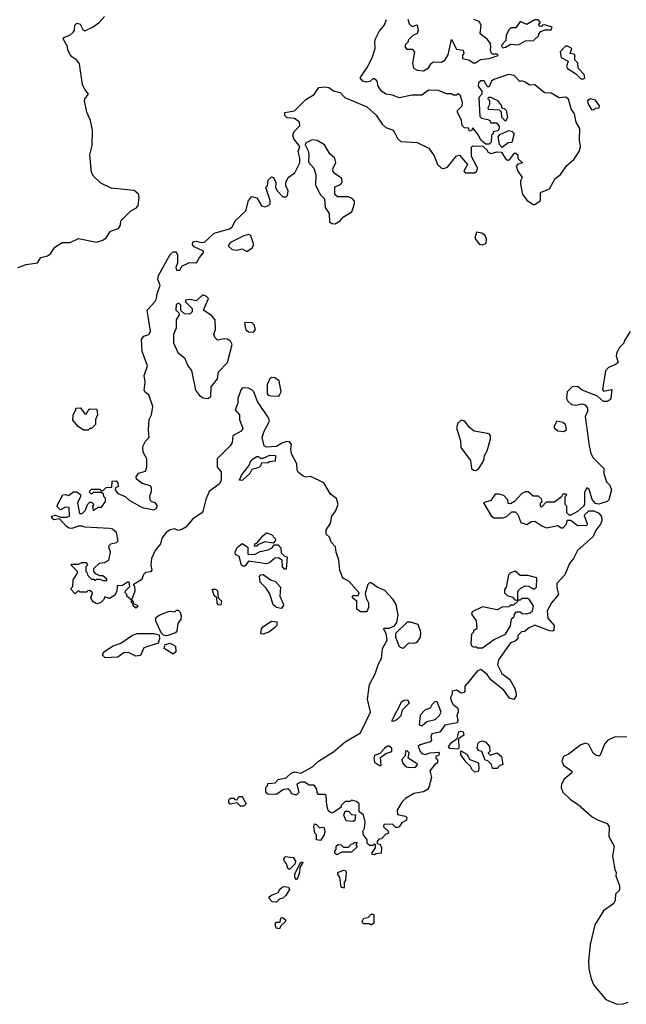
# Model space of a CAD drawing. Extents: x 2087054 to 2277909, y 548907 to 753496.
# Tile 60 of 256: x 2192256 to 2195964, y 576269 to 582291. Entities that reach past the tile are written whole.
import ezdxf

# ---------------------------------------------------------------- set-up
doc = ezdxf.new("R2010")
doc.units = 0

msp = doc.modelspace()

# ---------------------------------------------------------------- linework, layer by layer
at = {"layer": '0CON20XD'}
for points in [[(2192245, 580776), (2192295, 580794.3), (2192365, 580803.8), (2192385, 580837.5), (2192425, 580846.7), (2192445, 580860), (2192470.5, 580899.6), (2192515, 580928.8), (2192565, 580928), (2192615, 580953.8), (2192725, 580930), (2192765, 580943.3), (2192785, 580957.5), (2192811.7, 580998.3), (2192860, 581015), (2192872.5, 581035), (2192875, 581060), (2192935, 581122.5), (2192969.3, 581140.7), (2192980, 581155), (2192987.1, 581202.9), (2192981.2, 581225), (2192955, 581246), (2192815, 581260), (2192751.1, 581291.1), (2192706.7, 581335), (2192695, 581357.5), (2192684, 581465), (2192698.8, 581521.2), (2192700, 581615), (2192688.8, 581675), (2192666, 581725), (2192652, 581795), (2192655, 581807.5), (2192677.5, 581835), (2192654.3, 581864.3), (2192640.6, 581895), (2192621.7, 582021.7), (2192605, 582043.8), (2192575, 582063.8), (2192565, 582077.5), (2192551.2, 582105), (2192547.7, 582127.7), (2192522.5, 582175), (2192530, 582185), (2192562.7, 582197.3), (2192583.3, 582215), (2192590, 582225), (2192592.3, 582257.7), (2192605, 582270), (2192625, 582263.3), (2192641.7, 582231.7), (2192653.6, 582223.6), (2192705, 582247.5), (2192742.5, 582275), (2192775, 582310)], [(2195118.3, 581681.7), (2195130, 581675), (2195135, 581660), (2195170, 581660), (2195187, 581637), (2195187.5, 581625), (2195178.3, 581611.7), (2195150, 581605), (2195150, 581595), (2195140, 581585), (2195138.3, 581541.7), (2195125, 581530), (2195105, 581530), (2195073.9, 581553.9), (2195060, 581585), (2195025, 581630), (2195018.3, 581611.7), (2195005, 581610), (2194998.3, 581628.3), (2194975, 581630), (2194960, 581645), (2194957, 581677), (2194933, 581723), (2194932.5, 581735), (2194960, 581765), (2194962.5, 581785), (2194950, 581825), (2194937, 581837), (2194925, 581830), (2194905, 581830), (2194895, 581837.5), (2194865, 581837.5), (2194815, 581857.5), (2194755, 581860), (2194715, 581828.6), (2194655, 581829.2), (2194575, 581812.9), (2194535, 581830), (2194495, 581836.7), (2194467.5, 581855), (2194447.5, 581885), (2194440, 581915), (2194425, 581930), (2194415, 581930), (2194397, 581913), (2194375, 581910), (2194352.5, 581915), (2194337.5, 581935), (2194383.3, 582005), (2194412, 582065), (2194428.8, 582115), (2194426, 582155), (2194431.2, 582175), (2194455, 582222.5), (2194483.3, 582255), (2194498, 582292)], [(2194627.5, 582295), (2194637.5, 582265), (2194655, 582250), (2194685, 582260), (2194692.5, 582225), (2194685, 582207.5), (2194660, 582195), (2194630, 582165), (2194630, 582155), (2194615, 582140), (2194610, 582125), (2194621.7, 582111.7), (2194655, 582110), (2194670, 582095), (2194656.7, 582025), (2194662.5, 581995), (2194685, 581982.5), (2194725, 581977.5), (2194753.9, 581996.1), (2194774.1, 582025.9), (2194785, 582032.5), (2194835, 582031.2), (2194855, 582043.8), (2194874.1, 582075.9), (2194895, 582170), (2194925, 582110), (2194967.5, 582105), (2194970, 582085), (2194962.5, 582075), (2194963.6, 582053.6), (2195005, 582043.3), (2195028.3, 582028.3), (2195041.7, 582028.3), (2195072.5, 582047.5), (2195125, 582053.3), (2195175, 582070), (2195180, 582075), (2195175, 582080), (2195145, 582080), (2195140, 582085), (2195133.3, 582105), (2195136.4, 582123.6), (2195133.3, 582145), (2195113, 582173), (2195070, 582205), (2195077, 582257), (2195065, 582280), (2195031.7, 582291.7)], [(2195205, 582120), (2195225, 582122.5), (2195255, 582142.5), (2195305, 582137.5), (2195348.3, 582161.7), (2195397, 582163), (2195430, 582195), (2195430, 582205), (2195441.7, 582218.3), (2195465, 582230), (2195505, 582230), (2195510, 582245), (2195465, 582260), (2195451.7, 582258.3), (2195445, 582250), (2195431.7, 582251.7), (2195430, 582265), (2195440, 582275), (2195425, 582290), (2195405, 582290), (2195355, 582262.5), (2195315, 582280), (2195288.3, 582241.7), (2195258.3, 582241.7), (2195245, 582230), (2195230, 582195), (2195227, 582163), (2195200, 582135), (2195205, 582120)], [(2195705, 581930), (2195710, 581935), (2195707, 581957), (2195670, 581995), (2195667.5, 582025), (2195650, 582045), (2195648.3, 582078.3), (2195620, 582085), (2195630, 582115), (2195605, 582130), (2195591.7, 582128.3), (2195560, 582095), (2195565, 582060), (2195608.3, 582038.3), (2195597.5, 582005), (2195605, 581992.5), (2195653, 581963), (2195685, 581930), (2195705, 581930)], [(2194220, 577475), (2194175, 577442.5), (2194165, 577437.5), (2194155, 577442.5), (2194142.5, 577455), (2194132.5, 577485), (2194130, 577545), (2194121.7, 577551.7), (2194081.7, 577551.7), (2194073.3, 577563.3), (2194072.5, 577585), (2194055, 577610), (2194025, 577610), (2193997, 577627), (2193973.6, 577626.4), (2193950, 577615), (2193962.5, 577565), (2193945, 577547.5), (2193920, 577555), (2193910, 577575), (2193895, 577587.5), (2193865, 577580), (2193825, 577552.5), (2193773, 577553), (2193760, 577565), (2193760, 577595), (2193770, 577605), (2193771.7, 577618.3), (2193817, 577623), (2193836.4, 577643.6), (2193885, 577653.3), (2193915, 577683.3), (2193935, 577690), (2193975, 577682.5), (2194045, 577721.2), (2194083.4, 577756.6), (2194175, 577812.5), (2194245, 577873.3), (2194340, 577930), (2194400, 578055), (2194381.2, 578135), (2194394.2, 578225), (2194429.4, 578290.6), (2194448.3, 578351.7), (2194467.1, 578382.9), (2194473.3, 578445), (2194502.5, 578495), (2194497, 578537), (2194480, 578565), (2194485, 578570), (2194515, 578570), (2194547.1, 578582.9), (2194560.8, 578605), (2194569.3, 578649.3), (2194556.7, 578715), (2194537.7, 578747.7), (2194488.8, 578798.8), (2194440.3, 578820.3), (2194405, 578846.7), (2194393.9, 578846.1), (2194383.9, 578836.1), (2194368.3, 578781.7), (2194373, 578753), (2194387.5, 578725), (2194387.5, 578695), (2194380, 578675), (2194375, 578670), (2194338.3, 578668.3), (2194317.5, 578685), (2194317.5, 578735), (2194290, 578755), (2194290, 578765), (2194295, 578770), (2194325, 578770), (2194330, 578785), (2194267.7, 578857.7), (2194235, 578873.3), (2194226.7, 578885), (2194213.3, 578925), (2194206.7, 578985), (2194190, 579035), (2194187, 579067), (2194160, 579095), (2194150, 579125), (2194130, 579145), (2194128.3, 579171.7), (2194155, 579210), (2194163.3, 579255), (2194186.7, 579285), (2194203.3, 579325), (2194191.7, 579361.7), (2194155, 579390), (2194115, 579457.5), (2194035, 579496.7), (2194005, 579492.5), (2193988.3, 579498.3), (2193960.7, 579520.7), (2193952.5, 579535), (2193950, 579575), (2193917.5, 579635), (2193912.5, 579665), (2193917.5, 579695), (2193905, 579710), (2193888.3, 579711.7), (2193858.3, 579701.7), (2193825, 579680), (2193765, 579677.5), (2193750, 579685), (2193737.5, 579735), (2193751.2, 579775), (2193783.3, 579835), (2193776.7, 579855), (2193708.8, 579955), (2193686.7, 580015), (2193675, 580027.5), (2193655, 580036.7), (2193625, 580040), (2193615, 580037.5), (2193606.7, 580025), (2193590, 579975), (2193589.2, 579945), (2193573.3, 579905), (2193598.8, 579875), (2193600, 579845), (2193619.3, 579790.7), (2193610, 579775), (2193558.8, 579745), (2193554, 579705), (2193542.5, 579685), (2193462, 579605), (2193463.8, 579555), (2193486.7, 579525), (2193486.7, 579475), (2193477.7, 579452.3), (2193414.2, 579405), (2193394.2, 579355.8), (2193376.1, 579283.9), (2193368, 579272), (2193315, 579237.5), (2193272.3, 579187.7), (2193247.7, 579172.3), (2193225, 579167.5), (2193205, 579176.7), (2193175, 579170), (2193153.6, 579156.4), (2193125, 579120), (2193117.5, 579085), (2193083.3, 579045), (2193062.5, 578995), (2193057.5, 578955), (2193063.3, 578925), (2193055, 578913.3), (2193025, 578910), (2193013, 578897), (2193003, 578867), (2192950, 578835), (2192957, 578827), (2192960, 578795), (2192940, 578740), (2192950, 578735), (2192950, 578720), (2192975, 578710), (2192978.3, 578701.7), (2192965, 578692.5), (2192950, 578705), (2192950, 578720), (2192940, 578725), (2192940, 578740), (2192910, 578765), (2192910, 578775), (2192900, 578785), (2192901.7, 578798.3), (2192930, 578825), (2192925, 578850), (2192915, 578850), (2192885, 578830), (2192851.7, 578828.3), (2192850, 578795), (2192835, 578770), (2192805, 578750), (2192775, 578760), (2192770, 578745), (2192750, 578725), (2192725, 578717.5), (2192705, 578730), (2192690, 578755), (2192700, 578785), (2192685, 578800), (2192671.7, 578798.3), (2192665, 578790), (2192625, 578790), (2192615, 578800), (2192595, 578780), (2192570, 578805), (2192570, 578815), (2192580, 578825), (2192582.5, 578865), (2192610, 578905), (2192610, 578915), (2192570, 578955), (2192575, 578960), (2192615, 578960), (2192635, 578970), (2192665, 578970), (2192670, 578955), (2192660, 578945), (2192660, 578915), (2192668.3, 578908.3), (2192671.7, 578891.7), (2192695, 578870), (2192708.3, 578868.3), (2192715, 578860), (2192725, 578870), (2192745, 578870), (2192765, 578860), (2192788.3, 578861.7), (2192788.3, 578868.3), (2192765, 578890), (2192745, 578890), (2192721.7, 578901.7), (2192710, 578915), (2192710, 578935), (2192743, 578967), (2192775, 578970), (2192800, 578985), (2192810, 579035), (2192800, 579065), (2192802.5, 579075), (2192813.9, 579086.1), (2192847, 579093), (2192857, 579103), (2192847.5, 579155), (2192822.5, 579175), (2192805, 579180), (2192655, 579186.7), (2192635, 579193.3), (2192615, 579193.3), (2192575, 579180), (2192558.3, 579181.7), (2192541.7, 579191.7), (2192498.3, 579238.3), (2192465, 579232.5), (2192455, 579240), (2192450, 579255), (2192475, 579260), (2192505, 579247.5), (2192545, 579247.5), (2192560, 579255), (2192558.3, 579308.3), (2192535, 579310), (2192505, 579292.5), (2192482.5, 579315), (2192520, 579385), (2192535, 579387.5), (2192555, 579380), (2192585, 579402.5), (2192605, 579402.5), (2192627, 579387), (2192627.5, 579375), (2192610, 579335), (2192621.7, 579271.7), (2192638.3, 579271.7), (2192658.3, 579291.7), (2192670, 579325), (2192685, 579340), (2192695, 579340), (2192710, 579325), (2192700, 579315), (2192705, 579290), (2192735, 579310), (2192755, 579310), (2192780, 579345), (2192780, 579365), (2192770, 579375), (2192768.3, 579388.3), (2192755, 579400), (2192705, 579400), (2192695, 579390), (2192681.7, 579401.7), (2192685, 579410), (2192695, 579420), (2192745, 579420), (2192751.7, 579411.7), (2192765, 579410), (2192785, 579430), (2192818.3, 579431.7), (2192821.7, 579468.3), (2192845, 579470), (2192856.4, 579456.4), (2192857.5, 579435), (2192841.7, 579428.3), (2192840, 579415), (2192855, 579392.5), (2192900, 579375), (2192925, 579352.5), (2193005, 579307.5), (2193075, 579292.5), (2193089.3, 579300.7), (2193097.5, 579315), (2193086.4, 579336.4), (2193063, 579343), (2193053, 579353), (2193050.7, 579379.3), (2193062.5, 579405), (2193062.5, 579425), (2193055, 579440), (2193004.3, 579454.3), (2192970.7, 579480.7), (2192967.5, 579495), (2192983, 579517), (2193025, 579530), (2193032.5, 579555), (2193032.5, 579605), (2193010, 579645), (2193009.3, 579680.7), (2193025, 579712.5), (2193047.5, 579735), (2193043.3, 579785), (2193047.5, 579845), (2193062.5, 579875), (2193070, 579925), (2193046.1, 579996.1), (2193025, 580010), (2193016.2, 580025), (2193022.9, 580075), (2193015.8, 580115.8), (2193037.5, 580175), (2193005, 580262.5), (2193001.4, 580335), (2193014.4, 580355.6), (2193045, 580366.2), (2193055.7, 580385), (2193034.5, 580515), (2193081.9, 580565), (2193092.9, 580585), (2193096.1, 580616.1), (2193114.3, 580665), (2193099.4, 580705), (2193105, 580727.5), (2193175.7, 580855), (2193195, 580870.5), (2193210.9, 580870.9), (2193220, 580855), (2193220, 580805), (2193210, 580775), (2193215, 580760), (2193235, 580760), (2193247, 580783), (2193293.6, 580806.4), (2193336.2, 580803.8), (2193355, 580837.5), (2193380, 580865), (2193380, 580875), (2193322.6, 580902.6), (2193312.2, 580915), (2193315, 580933.3), (2193335, 580937.5), (2193365, 580929.2), (2193385, 580930.8), (2193445, 580985.6), (2193538.9, 581011.1), (2193554, 581025), (2193575, 581062.5), (2193638.3, 581121.7), (2193654.2, 581185), (2193675, 581208.8), (2193705, 581202.5), (2193735, 581152.5), (2193755, 581146.7), (2193777.5, 581155), (2193786.2, 581165), (2193786.7, 581185), (2193760, 581265), (2193770, 581275), (2193775, 581310), (2193795, 581330), (2193806.4, 581326.4), (2193822.5, 581295), (2193820, 581265), (2193832.7, 581242.7), (2193865, 581207.5), (2193885, 581207.5), (2193892.5, 581215), (2193897.5, 581245), (2193882.5, 581275), (2193882.5, 581295), (2193897.5, 581325), (2193937.5, 581355), (2193967.5, 581415), (2193968.8, 581445), (2193958.8, 581485), (2193967.5, 581515), (2193931.7, 581561.7), (2193926.2, 581585), (2193933.4, 581606.6), (2193967.7, 581642.3), (2193966.2, 581665), (2193935, 581686.2), (2193891.7, 581691.7), (2193876.2, 581705), (2193876.4, 581723.6), (2193935, 581733.8), (2194005, 581803.3), (2194055, 581833.3), (2194085, 581876.2), (2194125, 581880), (2194145.9, 581875.9), (2194175, 581856.7), (2194215, 581846.7), (2194242.5, 581815), (2194378.3, 581758.3), (2194435, 581706.7), (2194472.3, 581652.3), (2194495, 581632.5), (2194535, 581616.7), (2194545.9, 581605.9), (2194566, 581565), (2194585, 581546), (2194685, 581539.4), (2194756.2, 581505), (2194789.1, 581459.1), (2194808.8, 581405), (2194835, 581382.5), (2194849.3, 581380.7), (2194870.7, 581389.3), (2194925, 581457.5), (2194945, 581462.5), (2194992.5, 581405), (2194970, 581365), (2194983.6, 581353.6), (2195036.4, 581353.6), (2195050, 581365), (2195053.3, 581385), (2195016.7, 581455), (2195017.5, 581512.5), (2195025, 581520), (2195087.5, 581517.5), (2195112.5, 581492.5), (2195115, 581482.5), (2195135, 581472.5), (2195175, 581483.3), (2195201.7, 581481.7), (2195222.5, 581445), (2195237, 581433), (2195250, 581435), (2195280, 581475), (2195285, 581477.5), (2195300, 581465), (2195301.7, 581441.7), (2195330, 581415), (2195301.7, 581408.3), (2195290, 581395), (2195300, 581365), (2195327.5, 581325), (2195317.5, 581305), (2195316.7, 581285), (2195330, 581225), (2195355, 581186.7), (2195395, 581160), (2195405, 581160), (2195440, 581185), (2195440, 581235), (2195495, 581257.5), (2195530, 581320), (2195561.2, 581345), (2195600, 581400), (2195643.6, 581436.4), (2195676.7, 581485), (2195683.3, 581515), (2195677.5, 581555), (2195680, 581625), (2195657.5, 581665), (2195646.7, 581715), (2195627.5, 581745), (2195610, 581805), (2195595, 581817.5), (2195553, 581813), (2195505, 581842.5), (2195463, 581843), (2195405, 581892.5), (2195375, 581890), (2195345, 581910), (2195325, 581916.7), (2195313, 581913), (2195279.3, 581949.3), (2195243.9, 581956.1), (2195154.1, 581925.9), (2195140, 581915), (2195125, 581880), (2195115, 581880), (2195095, 581917.5), (2195075, 581917.5), (2195060, 581905), (2195057.5, 581885), (2195080, 581855), (2195080, 581835), (2195062.5, 581815), (2195068.3, 581698.3), (2195078.3, 581688.3), (2195118.3, 581681.7)], [(2195225, 581670), (2195203, 581693), (2195200, 581725), (2195188.3, 581738.3), (2195121.7, 581741.7), (2195120, 581755), (2195130, 581775), (2195130, 581795), (2195120, 581805), (2195121.7, 581818.3), (2195135, 581817.5), (2195176.4, 581796.4), (2195200, 581765), (2195201.7, 581751.7), (2195218.3, 581748.3), (2195230, 581735), (2195237.5, 581692.5), (2195225, 581670)], [(2195765, 581740), (2195775, 581750), (2195798.3, 581751.7), (2195800, 581765), (2195775, 581800), (2195743, 581807), (2195727.5, 581795), (2195730, 581775), (2195751.7, 581741.7), (2195765, 581740)], [(2195205, 581510), (2195188.3, 581528.3), (2195180, 581575), (2195191.7, 581588.3), (2195245, 581612.5), (2195265, 581610), (2195277.5, 581595), (2195265, 581540), (2195241.7, 581538.3), (2195205, 581510)], [(2194185, 581043.3), (2194215, 581060), (2194234.4, 581085.6), (2194286.7, 581115), (2194302.5, 581165), (2194301.7, 581181.7), (2194288.3, 581198.3), (2194265, 581207.5), (2194198.3, 581208.3), (2194181.7, 581221.7), (2194181.7, 581268.3), (2194217, 581283), (2194227.5, 581295), (2194225, 581320), (2194185, 581347.5), (2194170, 581365), (2194172.5, 581385), (2194187.5, 581415), (2194182.5, 581445), (2194150.7, 581470.7), (2194120, 581525), (2194075, 581553.3), (2194043.6, 581556.4), (2194003.9, 581536.1), (2194000, 581525), (2194018.8, 581488.8), (2194024, 581465), (2194020.7, 581420.7), (2194053.9, 581383.9), (2194066.4, 581343.6), (2194065, 581280), (2194095, 581220), (2194120, 581195), (2194122.7, 581142.7), (2194148, 581105), (2194148.8, 581055), (2194163.6, 581043.6), (2194185, 581043.3)], [(2193645, 580872.5), (2193676.7, 580895), (2193687.5, 580915), (2193668.8, 580968.8), (2193656.4, 580976.4), (2193625, 580970), (2193545, 580928), (2193533.3, 580915), (2193532.5, 580905), (2193555, 580886.2), (2193585, 580882), (2193615, 580890), (2193645, 580872.5)], [(2195085, 580913.8), (2195106.7, 580925), (2195108.3, 580948.3), (2195100.7, 580970.7), (2195080, 580985), (2195048.3, 580991.7), (2195037.5, 580955), (2195065, 580917.5), (2195085, 580913.8)], [(2193405, 579973.3), (2193423.6, 579986.4), (2193426.7, 580045), (2193466, 580095), (2193471.7, 580138.3), (2193526.7, 580195), (2193553.8, 580305), (2193544.3, 580324.3), (2193525, 580336.7), (2193505, 580340), (2193465, 580330), (2193450, 580345), (2193443.3, 580365), (2193453, 580397), (2193451.2, 580455), (2193430.8, 580480.8), (2193380, 580515), (2193410, 580585), (2193398.3, 580598.3), (2193375, 580607.5), (2193335, 580572.5), (2193295, 580580), (2193270, 580575), (2193270, 580565), (2193310, 580525), (2193310, 580505), (2193295, 580490), (2193263, 580493), (2193241.7, 580511.7), (2193240, 580545), (2193228.3, 580558.3), (2193211.7, 580548.3), (2193210, 580515), (2193228.3, 580498.3), (2193230, 580485), (2193212.5, 580455), (2193212.5, 580405), (2193196.7, 580365), (2193196.7, 580315), (2193223.3, 580255), (2193263, 580223), (2193283.8, 580173.8), (2193306.7, 580145), (2193330, 580025), (2193355, 579993.3), (2193378.3, 579978.3), (2193405, 579973.3)], [(2193685, 580380), (2193697.5, 580395), (2193690, 580425), (2193677, 580437), (2193635, 580440), (2193630, 580435), (2193637.5, 580395), (2193655, 580382.5), (2193685, 580380)], [(2195987, 580383), (2195950, 580325), (2195948.3, 580311.7), (2195925, 580287.5), (2195906, 580255), (2195902.5, 580235), (2195913.3, 580195), (2195897.9, 580182.1), (2195855, 580164), (2195837.3, 580142.7), (2195818.3, 580028.3), (2195825, 580020), (2195875, 580030), (2195870, 579975), (2195862.5, 579965), (2195845, 579956.2), (2195825, 579956.7), (2195788.8, 579988.8), (2195694.4, 580024.4), (2195665, 580047.8), (2195632.5, 580045), (2195603.1, 580015), (2195598.8, 579975), (2195607, 579957), (2195628.3, 579938.3), (2195655, 579932.5), (2195695, 579942.5), (2195712.5, 579935), (2195725.9, 579915.9), (2195726.2, 579895), (2195713.3, 579865), (2195736.2, 579685), (2195747.7, 579637.7), (2195761.2, 579611.2), (2195827, 579547), (2195827.5, 579515), (2195842.5, 579465), (2195862.5, 579445), (2195872.5, 579415), (2195856.1, 579353.9), (2195846.1, 579343.9), (2195815, 579333.3), (2195795, 579328.8), (2195775, 579332.5), (2195756.1, 579356.1), (2195737, 579417), (2195723, 579427), (2195708.3, 579401.7), (2195707.5, 579325), (2195702.5, 579315), (2195665, 579282.5), (2195625, 579260), (2195615, 579260), (2195600, 579275), (2195600, 579315), (2195590, 579325), (2195590, 579375), (2195600, 579385), (2195595, 579390), (2195575, 579390), (2195568.3, 579371.7), (2195525, 579340), (2195475, 579340), (2195445, 579310), (2195440, 579315), (2195440, 579335), (2195450, 579345), (2195445, 579360), (2195427, 579377), (2195395, 579377.5), (2195365, 579402.5), (2195345, 579402.5), (2195325, 579392.5), (2195280, 579345), (2195255, 579330), (2195241.7, 579331.7), (2195240, 579355), (2195215, 579380), (2195185, 579390), (2195161.7, 579388.3), (2195135, 579350), (2195090, 579335), (2195137, 579257), (2195153.6, 579243.6), (2195206.4, 579243.6), (2195228.8, 579251.2), (2195265, 579280), (2195285, 579280), (2195300, 579265), (2195320, 579215), (2195355, 579203.3), (2195385, 579222.5), (2195405, 579223.3), (2195447.5, 579195), (2195476.4, 579183.6), (2195545, 579197.5), (2195565, 579182.5), (2195577, 579183), (2195597, 579203), (2195605, 579230), (2195625, 579230), (2195665, 579197.5), (2195725, 579200), (2195727, 579207), (2195707.5, 579255), (2195710, 579265), (2195735, 579287.5), (2195765, 579287.5), (2195795, 579272.5), (2195813, 579253), (2195813.8, 579225), (2195806, 579205), (2195776.2, 579165), (2195760.5, 579129.6), (2195665.9, 579044.1), (2195641.2, 578995), (2195616.7, 578965), (2195587.5, 578895), (2195538.3, 578841.7), (2195538.3, 578818.3), (2195550, 578775), (2195507.5, 578725), (2195480, 578675), (2195485, 578630), (2195522.5, 578585), (2195520, 578555), (2195515, 578550), (2195495, 578552.5), (2195405, 578587.5), (2195369.3, 578570.7), (2195341.7, 578548.3), (2195323, 578547), (2195300, 578525), (2195300, 578505), (2195285, 578490), (2195255, 578480), (2195182.5, 578375), (2195177.5, 578345), (2195203, 578293), (2195252.5, 578255), (2195280, 578205), (2195289.3, 578179.3), (2195290, 578155), (2195277, 578133), (2195250.7, 578140.7), (2195215, 578190), (2195135, 578252.5), (2195112.5, 578285), (2195075, 578317.5), (2195055, 578307.5), (2195002.5, 578245), (2194977.5, 578215), (2194977.5, 578185), (2194970, 578175), (2194955, 578172.5), (2194925, 578190), (2194900, 578185), (2194900, 578165), (2194890, 578145), (2194893.3, 578125), (2194905, 578102.5), (2194933, 578083), (2194937, 578073), (2194936.7, 578055), (2194927.5, 578035), (2194933.3, 578005), (2194929.3, 577990.7), (2194853.8, 577976.2), (2194825, 577933.3), (2194775, 577922.5), (2194768.8, 577905), (2194773.3, 577885), (2194765, 577873.3), (2194703.8, 577856.2), (2194692.5, 577845), (2194703.3, 577815), (2194715, 577803.3), (2194735, 577796.7), (2194765, 577806.7), (2194815, 577810), (2194820, 577805), (2194818.3, 577791.7), (2194800, 577785), (2194800, 577775), (2194810, 577765), (2194810, 577745), (2194793.6, 577736.4), (2194763, 577697), (2194773.3, 577655), (2194756.7, 577595), (2194747.7, 577582.3), (2194725, 577568.8), (2194665, 577557.5), (2194615, 577527.5), (2194592.5, 577505), (2194563, 577457), (2194565, 577430), (2194615, 577420), (2194621.7, 577411.7), (2194620, 577395), (2194591.7, 577378.3), (2194576.4, 577353.6), (2194565, 577350), (2194555, 577350), (2194535, 577370), (2194481.7, 577368.3), (2194480, 577355), (2194508.3, 577328.3), (2194510, 577315), (2194495, 577310), (2194468.3, 577281.7), (2194451.7, 577278.3), (2194440, 577265), (2194441.7, 577251.7), (2194458.3, 577248.3), (2194461.7, 577241.7), (2194467.5, 577225), (2194466.4, 577193.6), (2194435, 577190), (2194425, 577182.5), (2194410, 577185), (2194410, 577195), (2194430, 577225), (2194430, 577245), (2194425, 577250), (2194415, 577240), (2194395, 577240), (2194380, 577255), (2194380, 577275), (2194356.7, 577305), (2194353.9, 577326.1), (2194363.3, 577346.7), (2194366.7, 577385), (2194357, 577427), (2194330, 577445), (2194330, 577495), (2194315, 577510), (2194285, 577517.5), (2194275, 577510), (2194245, 577510), (2194220, 577485), (2194220, 577475)], [(2193835, 579989.4), (2193845, 579994.2), (2193854, 580015), (2193841.7, 580081.7), (2193815, 580101.2), (2193795, 580102), (2193784.2, 580095), (2193769.3, 580060.7), (2193768.6, 580005), (2193775.6, 579995.5), (2193790.5, 579990.5), (2193835, 579989.4)], [(2192675, 579780), (2192645, 579780), (2192613.6, 579803.6), (2192581.7, 579841.7), (2192582.5, 579875), (2192600, 579905), (2192600, 579915), (2192627, 579917), (2192655, 579880), (2192665, 579880), (2192670, 579895), (2192685, 579910), (2192728.3, 579908.3), (2192732.5, 579875), (2192720, 579845), (2192720, 579815), (2192695, 579790), (2192685, 579790), (2192675, 579780)], [(2195045, 579533.3), (2195062.5, 579545), (2195093.3, 579595), (2195097.5, 579625), (2195112.5, 579655), (2195133.3, 579725), (2195133.3, 579745), (2195127.5, 579755), (2195115, 579760), (2195033.9, 579773.9), (2195006.1, 579796.1), (2194975.9, 579835.9), (2194955, 579842.5), (2194935, 579823.3), (2194925.7, 579795), (2194951.2, 579715), (2194952, 579675), (2195011.2, 579595), (2195017.5, 579545), (2195030, 579535), (2195045, 579533.3)], [(2195585, 579772.5), (2195597.5, 579785), (2195592.5, 579815), (2195576.4, 579826.4), (2195540, 579835), (2195522.5, 579805), (2195522.5, 579795), (2195545, 579776.7), (2195585, 579772.5)], [(2193615, 579473.3), (2193600, 579475), (2193612.5, 579505), (2193656.7, 579563.3), (2193670, 579595), (2193685, 579607.5), (2193705, 579620), (2193715, 579620), (2193725, 579610), (2193745, 579610), (2193785, 579627.5), (2193820, 579625), (2193818.3, 579591.7), (2193783, 579587), (2193775, 579580), (2193731.7, 579578.3), (2193730, 579565), (2193718.3, 579551.7), (2193675, 579540), (2193662.5, 579515), (2193615, 579473.3)], [(2193705, 579070), (2193691.7, 579071.7), (2193692.5, 579085), (2193708.3, 579091.7), (2193742.5, 579135), (2193765, 579152.5), (2193795, 579142.5), (2193817, 579117), (2193820, 579105), (2193805, 579090), (2193755, 579097.5), (2193711.7, 579078.3), (2193705, 579070)], [(2193885, 578930), (2193875, 578930), (2193862.5, 578945), (2193860, 578985), (2193835, 579000), (2193815, 578997.5), (2193785, 578970), (2193765, 578963.8), (2193655, 578980), (2193636.4, 578953.6), (2193625, 578947.5), (2193612.5, 578955), (2193597, 579007), (2193575, 579020), (2193572.5, 579035), (2193585, 579062.5), (2193615, 579087.5), (2193650, 579065), (2193650, 579025), (2193655, 579020), (2193695, 579022.5), (2193725, 579037.5), (2193775, 579047.5), (2193798.3, 579061.7), (2193811.7, 579078.3), (2193835, 579080), (2193851.7, 579061.7), (2193855, 579030), (2193875, 579010), (2193890, 579005), (2193885, 578930)], [(2195300, 578740), (2195300, 578795), (2195320, 578815), (2195345, 578827.5), (2195367, 578827), (2195395, 578810), (2195405, 578810), (2195415, 578820), (2195416.4, 578876.4), (2195361.7, 578891.7), (2195315, 578892.5), (2195285, 578917.5), (2195255, 578907.5), (2195243.6, 578896.4), (2195229.3, 578820.7), (2195220, 578805), (2195220, 578785), (2195235, 578770), (2195268.3, 578758.3), (2195281.7, 578741.7), (2195295, 578740), (2195300, 578740)], [(2193855, 578690), (2193825, 578696.7), (2193805, 578712.5), (2193785, 578780), (2193763, 578813), (2193725, 578850), (2193722.5, 578885), (2193730, 578895), (2193745, 578897.5), (2193793, 578863), (2193817, 578857), (2193850.7, 578820.7), (2193846.7, 578765), (2193867.5, 578715), (2193867, 578703), (2193855, 578690)], [(2193485, 578710), (2193471.7, 578711.7), (2193463, 578723), (2193460, 578755), (2193445, 578770), (2193431.7, 578808.3), (2193451.7, 578808.3), (2193465, 578800), (2193470, 578755), (2193490, 578735), (2193485, 578710)], [(2195085, 578450), (2195151.7, 578498.3), (2195226.4, 578533.6), (2195257, 578583), (2195263, 578627), (2195278.3, 578641.7), (2195280, 578655), (2195291.7, 578668.3), (2195315, 578670), (2195328.3, 578658.3), (2195355, 578657.5), (2195377, 578663), (2195390, 578675), (2195397.5, 578705), (2195373, 578743), (2195361.7, 578751.7), (2195325, 578750), (2195315, 578740), (2195300, 578740), (2195298.3, 578731.7), (2195275, 578710), (2195255, 578710), (2195245, 578700), (2195205, 578697.5), (2195175, 578682.5), (2195085, 578700), (2195020.7, 578669.3), (2195017.5, 578655), (2195046.7, 578615), (2195050, 578565), (2195030, 578555), (2195030, 578545), (2195018.3, 578531.7), (2195013.6, 578473.6), (2195020, 578460), (2195033, 578453), (2195045, 578457.5), (2195055, 578450), (2195085, 578450)], [(2193155, 578523.3), (2193135, 578527.5), (2193121.7, 578541.7), (2193087.5, 578615), (2193088.3, 578631.7), (2193103.9, 578646.1), (2193153, 578667), (2193175, 578672.5), (2193205, 578670), (2193215, 578680), (2193225, 578680), (2193237, 578667), (2193242.5, 578645), (2193240, 578625), (2193223, 578597), (2193217, 578553), (2193208.8, 578541.2), (2193155, 578523.3)], [(2193745, 578533.3), (2193730, 578535), (2193733.8, 578565), (2193742.3, 578577.7), (2193795, 578612.5), (2193828.3, 578608.3), (2193827.5, 578585), (2193815, 578572.5), (2193783.6, 578546.4), (2193745, 578533.3)], [(2194595, 578446.7), (2194605, 578450), (2194635, 578480), (2194665, 578477.5), (2194685, 578483.3), (2194706.1, 578513.9), (2194708.8, 578545), (2194692.5, 578592.5), (2194645, 578606.7), (2194623.6, 578606.4), (2194553, 578537), (2194553.3, 578515), (2194576.4, 578456.4), (2194595, 578446.7)], [(2192778.3, 578388.3), (2192762.5, 578405), (2192770, 578425), (2192828.3, 578461.7), (2192875, 578476.7), (2192945, 578527.5), (2192975, 578537.5), (2193075, 578536.7), (2193108.3, 578528.3), (2193110, 578505), (2193103, 578477), (2193015, 578450), (2192995, 578402.5), (2192965, 578397.5), (2192925, 578417.5), (2192895, 578420), (2192855, 578392.5), (2192778.3, 578388.3)], [(2193195, 578410), (2193140, 578445), (2193145, 578470), (2193175, 578477.5), (2193208.3, 578458.3), (2193210, 578425), (2193195, 578410)], [(2194530, 578000), (2194545, 578002.5), (2194565, 578012.5), (2194586.7, 578035), (2194595, 578070), (2194638.3, 578111.7), (2194628.3, 578128.3), (2194605, 578127.5), (2194587.5, 578115), (2194530, 578005), (2194530, 578000)], [(2194715, 577972.5), (2194745, 577997.5), (2194795, 578010), (2194822.5, 578035), (2194832.5, 578055), (2194808.3, 578118.3), (2194795, 578120), (2194775, 578100), (2194765, 578080), (2194732, 578068), (2194703, 578037), (2194698.3, 577978.3), (2194715, 577972.5)], [(2194935, 577830), (2194885, 577832.5), (2194877.5, 577845), (2194895, 577870), (2194930, 577895), (2194940, 577935), (2194955, 577940), (2194967.5, 577935), (2194970, 577915), (2194938.3, 577891.7), (2194940, 577835), (2194935, 577830)], [(2195175, 577710), (2195145, 577710), (2195140, 577735), (2195118.3, 577758.3), (2195101.7, 577761.7), (2195080, 577815), (2195065, 577820), (2195053, 577833), (2195057.5, 577865), (2195067.5, 577875), (2195085, 577880), (2195103.3, 577873.3), (2195127.5, 577845), (2195130, 577815), (2195120, 577805), (2195131.7, 577791.7), (2195175, 577807.5), (2195200, 577785), (2195210, 577735), (2195191.7, 577728.3), (2195175, 577710)], [(2195967.9, 577902.1), (2195895, 577905.5), (2195851.2, 577885), (2195830.9, 577859.1), (2195805, 577793.3), (2195795, 577786.2), (2195775, 577792.5), (2195761.2, 577805), (2195735, 577857.5), (2195715, 577866.7), (2195685, 577856.7), (2195610.7, 577799.3), (2195580, 577785), (2195570, 577755), (2195580.7, 577730.7), (2195630, 577695), (2195630, 577685), (2195583.6, 577646.4), (2195567.5, 577615), (2195566.7, 577595), (2195576.4, 577566.4), (2195622.3, 577522.3), (2195670.5, 577490.4), (2195755.7, 577415.7), (2195787, 577397), (2195846.7, 577375), (2195859.2, 577355), (2195858, 577295), (2195890, 577235), (2195880, 577175), (2195893.9, 577093.9), (2195902.5, 577075), (2195900, 577055), (2195923, 576993), (2195922.5, 576967.5), (2195897.5, 576942.5), (2195896.2, 576905), (2195886.7, 576885), (2195825, 576840), (2195772.5, 576755), (2195743.5, 576635), (2195732.2, 576535), (2195734.6, 576484.6), (2195748.9, 576425), (2195765.6, 576385), (2195838.9, 576298.9), (2195905, 576268.6), (2195945, 576270.8), (2195975, 576281.2)], [(2194465, 577730), (2194461.7, 577778.3), (2194495, 577802.5), (2194530, 577815), (2194530, 577835), (2194515, 577847.5), (2194505, 577847.5), (2194485, 577832.5), (2194458.3, 577801.7), (2194425, 577790), (2194420, 577775), (2194425, 577750), (2194455, 577730), (2194465, 577730)], [(2194635, 577716.7), (2194675, 577720), (2194687, 577733), (2194685, 577740), (2194630, 577775), (2194636.4, 577806.4), (2194625, 577820), (2194615, 577817.5), (2194611.7, 577788.3), (2194592.5, 577765), (2194596.7, 577745), (2194615, 577722.5), (2194635, 577716.7)], [(2195038.3, 577688.3), (2195020, 577705), (2195012.5, 577725), (2194985, 577750), (2194952.5, 577795), (2194951.7, 577818.3), (2194989.3, 577799.3), (2195007, 577767), (2195060, 577745), (2195062.5, 577705), (2195055, 577690), (2195038.3, 577688.3)], [(2193625, 577480), (2193605, 577480), (2193585, 577500), (2193543, 577493), (2193533.6, 577503.6), (2193535, 577520), (2193545, 577530), (2193565, 577530), (2193571.7, 577521.7), (2193585, 577520), (2193595, 577540), (2193615, 577540), (2193640, 577495), (2193625, 577480)], [(2194295, 577387.5), (2194251.7, 577391.7), (2194237.5, 577425), (2194245, 577450), (2194265, 577450), (2194285, 577430), (2194308.3, 577428.3), (2194305, 577392.5), (2194295, 577387.5)], [(2194095, 577270), (2194070, 577275), (2194070, 577305), (2194060, 577315), (2194053, 577357), (2194058.3, 577371.7), (2194069.3, 577369.3), (2194088.3, 577348.3), (2194105, 577352.5), (2194117.5, 577347.5), (2194121.2, 577325), (2194116.7, 577305), (2194095, 577270)], [(2194195, 577182.5), (2194183, 577193), (2194182.5, 577205), (2194190, 577215), (2194190, 577235), (2194203, 577247), (2194220, 577245), (2194235, 577230), (2194265, 577230), (2194281.7, 577248.3), (2194298.3, 577251.7), (2194305, 577260), (2194318.3, 577258.3), (2194310, 577245), (2194318.3, 577231.7), (2194285, 577200), (2194225, 577200), (2194195, 577182.5)], [(2193905, 577092.5), (2193895, 577100), (2193887, 577127), (2193873.8, 577145), (2193871.2, 577158.8), (2193878.3, 577171.7), (2193927, 577167), (2193942.5, 577145), (2193937.5, 577125), (2193905, 577092.5)], [(2193945, 577030), (2193937.5, 577045), (2193937.5, 577065), (2193973, 577137), (2193985, 577140), (2193987.5, 577135), (2193967.5, 577105), (2193966.2, 577075), (2193956.4, 577043.6), (2193945, 577030)], [(2194235, 576980), (2194220, 576985), (2194212.5, 577045), (2194200, 577065), (2194200, 577075), (2194235, 577090), (2194246.7, 577086.7), (2194252.5, 577075), (2194247.5, 577025), (2194240, 577015), (2194240, 576985), (2194235, 576980)], [(2193825, 576892.5), (2193800, 576895), (2193780, 576915), (2193780, 576925), (2193795, 576936.7), (2193838.3, 576951.7), (2193845, 576970), (2193860, 576985), (2193875, 576990), (2193900, 576985), (2193905, 576970), (2193882.5, 576935), (2193865, 576917.5), (2193845, 576912.5), (2193825, 576892.5)], [(2193845, 576730), (2193823.6, 576733.6), (2193818.3, 576761.7), (2193825, 576770), (2193848.3, 576771.7), (2193851.7, 576798.3), (2193865, 576800), (2193880, 576785), (2193880, 576775), (2193851.7, 576748.3), (2193845, 576730)], [(2194405, 576752.5), (2194395, 576760), (2194355, 576760), (2194350, 576775), (2194360, 576795), (2194385, 576800), (2194405, 576820), (2194415, 576820), (2194420, 576815), (2194420, 576765), (2194405, 576752.5)]]:
    msp.add_lwpolyline(points, dxfattribs=at)

doc.saveas('drawing.dxf')
